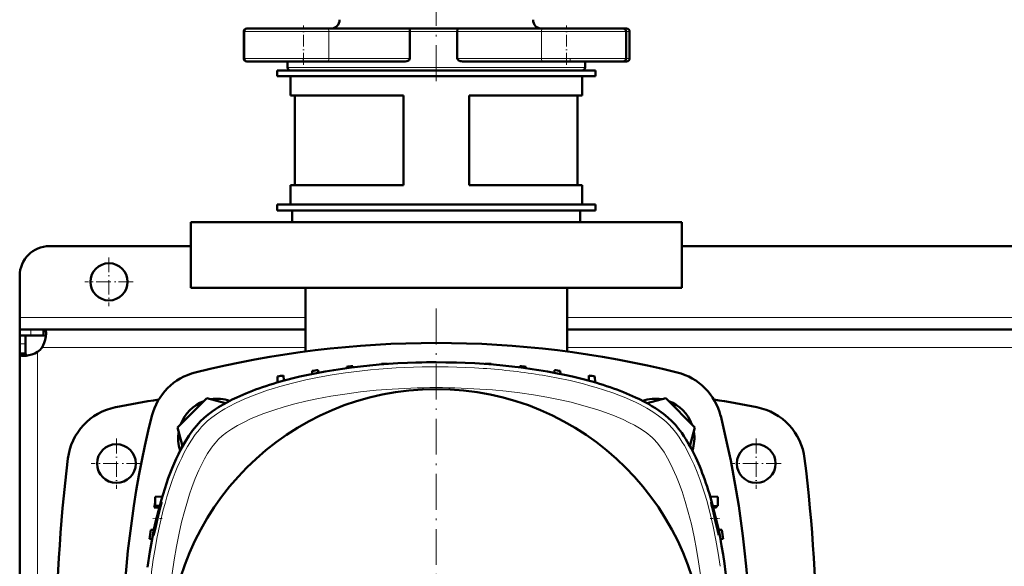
# Model space of a CAD drawing. Extents: x -1595 to 1972, y -1605 to 604.
# Tile 17 of 53: x -148 to 182, y -1089 to -906. Entities that reach past the tile are written whole.
import ezdxf

# ---------------------------------------------------------------- set-up
doc = ezdxf.new("R2010")
doc.units = 0
doc.linetypes.add('DASHDOT', pattern=[18.5, 12, -3, 0.5, -3])

msp = doc.modelspace()

# ---------------------------------------------------------------- linework, layer by layer
at = {"color": 7, "linetype": 'DASHDOT', "lineweight": 18}
for p, q in [((-8.43, -926.22), (-8.43, -883.19)), ((-8.44, -1002.63), (-8.44, -1236.63))]:
    msp.add_line(p, q, dxfattribs=at)
at = {"color": 7, "lineweight": 18}
for p, q in [((-73.14, -909.63), (-73.01, -909.63)), ((-73.01, -909.63), (-53.01, -909.63)), ((-53.01, -909.63), (-44.56, -909.63)), ((-17.28, -909.63), (-44.56, -909.63)), ((-44.56, -909.63), (-44.56, -918.63)), ((-17.28, -909.63), (-8.43, -909.63)), ((-8.43, -909.63), (-1.39, -909.63)), ((26.92, -909.63), (-1.39, -909.63)), ((26.92, -909.63), (35.37, -909.63)), ((26.92, -909.63), (26.92, -918.63)), ((35.37, -909.63), (55.37, -909.63)), ((55.37, -909.63), (56.52, -909.63)), ((-73.01, -918.63), (-73.14, -918.63)), ((-53.01, -918.63), (-73.01, -918.63)), ((-44.56, -918.63), (-53.01, -918.63)), ((-44.56, -918.63), (-17.28, -918.63)), ((-1.39, -918.63), (26.92, -918.63)), ((35.37, -918.63), (26.92, -918.63)), ((55.37, -918.63), (35.37, -918.63)), ((56.52, -918.63), (55.37, -918.63)), ((-8.43, -921.63), (-58.43, -921.63)), ((41.57, -921.63), (-8.43, -921.63)), ((-52.43, -1005.63), (-148.43, -1005.63)), ((267.57, -1005.63), (35.57, -1005.63)), ((-144.74, -1009.63), (-144.74, -1011.63)), ((-148.43, -1014.5), (-146.43, -1014.5)), ((-52.43, -1015.63), (-140.9, -1015.63)), ((267.57, -1015.63), (35.57, -1015.63)), ((-142.43, -1017.17), (-142.43, -1119.63))]:
    msp.add_line(p, q, dxfattribs=at)
at = {"color": 7, "lineweight": 50}
for p, q in [((-73.14, -909.63), (-73.14, -918.63)), ((-73.01, -909.63), (-73.01, -918.63)), ((-71.82, -908.63), (-72.14, -908.63)), ((-53.01, -908.63), (-72.01, -908.63)), ((-44.98, -908.63), (-53.01, -908.63)), ((-44.98, -908.63), (-17.41, -908.63)), ((-8.43, -908.63), (-17.41, -908.63)), ((-17.28, -909.63), (-17.28, -918.63)), ((-1.24, -908.63), (-8.43, -908.63)), ((-1.39, -909.63), (-1.39, -918.63)), ((-1.24, -908.63), (27.34, -908.63)), ((35.37, -908.63), (27.34, -908.63)), ((54.37, -908.63), (35.37, -908.63)), ((55.52, -908.63), (54.37, -908.63)), ((55.37, -909.63), (55.37, -918.63)), ((56.52, -909.63), (56.52, -918.63)), ((-72.14, -919.63), (-72.02, -919.63)), ((-72.01, -919.63), (-44.98, -919.63)), ((-58.43, -919.63), (-58.43, -921.63)), ((-18.94, -919.63), (-44.98, -919.63)), ((27.34, -919.63), (0.37, -919.63)), ((27.34, -919.63), (54.37, -919.63)), ((41.57, -919.63), (41.57, -921.63)), ((54.38, -919.63), (55.52, -919.63)), ((-61.93, -922.63), (-8.43, -922.63)), ((-61.93, -922.63), (-61.93, -924.63)), ((-57.43, -922.63), (-8.43, -922.63)), ((-8.43, -922.63), (45.07, -922.63)), ((-8.43, -922.63), (40.57, -922.63)), ((45.07, -922.63), (45.07, -924.63)), ((-61.93, -924.63), (-8.43, -924.63)), ((-57.43, -931.13), (-57.43, -924.63)), ((-8.43, -924.63), (45.07, -924.63)), ((40.57, -931.13), (40.57, -924.63)), ((-19.43, -931.13), (-57.43, -931.13)), ((-55.93, -961.13), (-55.93, -931.13)), ((-19.43, -961.13), (-19.43, -931.13)), ((40.57, -931.13), (2.57, -931.13)), ((2.57, -961.13), (2.57, -931.13)), ((39.07, -961.13), (39.07, -931.13)), ((-19.43, -961.13), (-57.43, -961.13)), ((-57.43, -967.63), (-57.43, -961.13)), ((40.57, -961.13), (2.57, -961.13)), ((40.57, -967.63), (40.57, -961.13)), ((-61.93, -967.63), (-8.43, -967.63)), ((-61.93, -967.63), (-61.93, -969.63)), ((-8.43, -967.63), (-57.43, -967.63)), ((-8.43, -967.63), (45.07, -967.63)), ((40.57, -967.63), (-8.43, -967.63)), ((45.07, -967.63), (45.07, -969.63)), ((-61.93, -969.63), (-8.43, -969.63)), ((-56.83, -973.63), (-56.83, -969.63)), ((-8.43, -969.63), (45.07, -969.63)), ((39.97, -969.63), (39.97, -973.63)), ((-90.93, -973.63), (-8.43, -973.63)), ((-90.93, -995.63), (-90.93, -973.63)), ((-8.43, -973.63), (74.07, -973.63)), ((74.07, -995.63), (74.07, -973.63)), ((-90.93, -981.63), (-138.43, -981.63)), ((229.07, -981.63), (74.07, -981.63)), ((-148.43, -1005.63), (-148.43, -991.63)), ((-8.43, -995.63), (-90.93, -995.63)), ((-52.43, -1017.03), (-52.43, -995.63)), ((74.07, -995.63), (-8.43, -995.63)), ((35.57, -1017.03), (35.57, -995.63)), ((-148.43, -1009.63), (-148.43, -1005.63)), ((-148.43, -1009.63), (-148.43, -1011.63)), ((-144.74, -1009.63), (-148.43, -1009.63)), ((-148.43, -1011.63), (-148.34, -1011.63)), ((-148.43, -1011.63), (-148.43, -1014.5)), ((-144.74, -1011.63), (-148.43, -1011.63)), ((-146.43, -1011.63), (-146.43, -1014.5)), ((-140.41, -1009.63), (-144.74, -1009.63)), ((-144.74, -1011.63), (-140.41, -1011.63)), ((-140.41, -1009.63), (-140.41, -1011.63)), ((-52.43, -1009.63), (-140.41, -1009.63)), ((267.57, -1009.63), (35.57, -1009.63)), ((-148.43, -1014.5), (-148.43, -1017.66)), ((-146.43, -1017.66), (-146.43, -1014.5)), ((-148.43, -1017.66), (-146.43, -1017.66)), ((-148.43, -1017.66), (-148.43, -1119.63)), ((-38.51, -1022.14), (-38.52, -1022.6)), ((-36.51, -1021.95), (-36.49, -1022.33)), ((-26.88, -1021.2), (-26.89, -1021.35)), ((-24.88, -1021.08), (-24.88, -1021.2)), ((-15.26, -1020.71), (-15.26, -1020.73)), ((-1.63, -1020.71), (-1.63, -1020.73)), ((7.99, -1021.08), (7.99, -1021.2)), ((9.99, -1021.2), (10, -1021.35)), ((19.62, -1021.95), (19.61, -1022.33)), ((21.62, -1022.14), (21.64, -1022.6)), ((-61.83, -1027.4), (-61.76, -1025.41)), ((-59.69, -1026.8), (-59.76, -1025.05)), ((-50.13, -1023.54), (-50.17, -1024.55)), ((-48.13, -1023.27), (-48.1, -1024.15)), ((31.24, -1023.27), (31.21, -1024.15)), ((33.24, -1023.54), (33.28, -1024.55)), ((42.81, -1026.8), (42.87, -1025.05)), ((44.94, -1027.4), (44.87, -1025.41)), ((-85.56, -1032.71), (-95.36, -1042.51)), ((-79.3, -1034.38), (-85.56, -1032.71)), ((68.69, -1032.71), (62.42, -1034.39)), ((78.49, -1042.51), (68.69, -1032.71)), ((-95.36, -1042.51), (-93.68, -1048.76)), ((76.81, -1048.78), (78.49, -1042.51)), ((-102.95, -1065.85), (-100.52, -1065.72)), ((-102.95, -1068.85), (-102.95, -1065.85)), ((83.63, -1065.72), (86.15, -1065.85)), ((86.15, -1065.85), (86.15, -1068.85)), ((-103.21, -1069.39), (-103.2, -1069.34)), ((-101.56, -1069.44), (-103.21, -1069.39)), ((-103.2, -1069.34), (-101.55, -1069.4)), ((-102.95, -1068.85), (-101.4, -1068.85)), ((84.54, -1068.93), (86.15, -1068.85)), ((84.67, -1069.44), (85.17, -1069.43)), ((-102.38, -1073.13), (-102.39, -1073.17)), ((85.21, -1073.17), (85.2, -1073.13)), ((86.16, -1077.28), (85.21, -1073.17)), ((-103.31, -1076.88), (-104.39, -1076.92)), ((87.5, -1076.92), (86.42, -1076.88)), ((-104.81, -1079.94), (-103.92, -1079.97)), ((-103.44, -1078.71), (-103.44, -1078.71)), ((87.04, -1079.97), (87.92, -1079.94))]:
    msp.add_line(p, q, dxfattribs=at)
at = {"color": 7, "linetype": 'DASHDOT', "lineweight": 18, "ltscale": 0.329999}
for p, q in [((-53.01, -920.73), (-53.01, -907.53)), ((35.37, -920.73), (35.37, -907.53))]:
    msp.add_line(p, q, dxfattribs=at)
at = {"color": 7, "linetype": 'DASHDOT', "lineweight": 18, "ltscale": 0.029999}
for p, q in [((-53.14, -919.73), (-53.14, -918.53)), ((36.52, -919.73), (36.52, -918.53))]:
    msp.add_line(p, q, dxfattribs=at)
at = {"color": 7, "linetype": 'DASHDOT', "lineweight": 18, "ltscale": 0.40625}
for p, q in [((-118.43, -985.51), (-118.43, -1001.76)), ((-110.31, -993.63), (-126.56, -993.63))]:
    msp.add_line(p, q, dxfattribs=at)
at = {"color": 7, "linetype": 'DASHDOT', "lineweight": 18, "ltscale": 0.422498}
for p, q in [((-115.93, -1046.18), (-115.93, -1063.08)), ((99.07, -1046.18), (99.07, -1063.08))]:
    msp.add_line(p, q, dxfattribs=at)
at = {"color": 7, "linetype": 'DASHDOT', "lineweight": 18, "ltscale": 0.4225}
for p, q in [((-107.48, -1054.63), (-124.38, -1054.63)), ((107.52, -1054.63), (90.62, -1054.63))]:
    msp.add_line(p, q, dxfattribs=at)
at = {"color": 7, "linetype": 'DASHDOT', "lineweight": 18, "ltscale": 0.079549}
msp.add_line((-100.54, -1073.13), (-103.72, -1073.13), dxfattribs=at)
at = {"color": 7, "linetype": 'DASHDOT', "lineweight": 18, "ltscale": 0.079409}
msp.add_line((83.66, -1073.13), (86.83, -1073.13), dxfattribs=at)
at = {"color": 7, "lineweight": 50}
for points in [[(-17.41, -908.63), (-17.4, -908.63), (-17.39, -908.64), (-17.38, -908.65), (-17.36, -908.72), (-17.31, -908.96), (-17.28, -909.63)], [(-1.24, -908.63), (-1.25, -908.63), (-1.26, -908.64), (-1.27, -908.65), (-1.3, -908.72), (-1.35, -908.96), (-1.39, -909.63)], [(-17.28, -918.63), (-17.32, -918.84), (-17.42, -919.03), (-17.57, -919.19), (-17.74, -919.32), (-18.02, -919.46), (-18.32, -919.56), (-18.94, -919.63)], [(0.37, -919.63), (-0.07, -919.6), (-0.5, -919.5), (-0.9, -919.32), (-1.08, -919.19), (-1.24, -919.03), (-1.35, -918.84), (-1.39, -918.63)], [(-139.56, -1011.05), (-139.63, -1012), (-139.85, -1013.06), (-140.21, -1014.16), (-140.52, -1014.91), (-140.9, -1015.63)], [(-140.41, -1009.63), (-140.22, -1009.65), (-140.05, -1009.71), (-139.91, -1009.8), (-139.8, -1009.94), (-139.7, -1010.11), (-139.63, -1010.33), (-139.58, -1010.66), (-139.56, -1011.05)], [(-140.41, -1011.63), (-140.07, -1011.68), (-139.81, -1011.82), (-139.64, -1012.07)], [(-147.01, -1018.51), (-147.66, -1018.45), (-147.92, -1018.38), (-148.13, -1018.27), (-148.28, -1018.13), (-148.38, -1017.96), (-148.43, -1017.66)], [(-142.43, -1017.17), (-143.38, -1017.64), (-144.36, -1018.02), (-145.33, -1018.29), (-146.25, -1018.46), (-147.01, -1018.51)], [(-146, -1018.42), (-146.24, -1018.25), (-146.39, -1018), (-146.43, -1017.66)], [(-75.44, -1032.42), (-76.98, -1033.16), (-78.56, -1033.98), (-80.07, -1034.82), (-81.58, -1035.72), (-82.65, -1036.42), (-83.7, -1037.14), (-85.08, -1038.17), (-86.39, -1039.27), (-87.64, -1040.44)], [(70.75, -1040.44), (69.37, -1039.15), (67.91, -1037.96), (66.39, -1036.84), (65.21, -1036.06), (64.02, -1035.32), (62.64, -1034.51), (61.26, -1033.76), (59.89, -1033.06), (58.55, -1032.42)], [(-87.64, -1040.44), (-89.02, -1041.92), (-90.34, -1043.57), (-91.62, -1045.37), (-92.84, -1047.3), (-93.62, -1048.64), (-94.37, -1050.03), (-95.11, -1051.5), (-95.83, -1053.02), (-97.18, -1056.14), (-98.49, -1059.54), (-99.71, -1063.09), (-100.82, -1066.75), (-101.84, -1070.52), (-102.76, -1074.37), (-103.3, -1076.82), (-103.79, -1079.3), (-104.69, -1084.32), (-105.46, -1089.42)], [(78.77, -1052.64), (78.03, -1051.09), (77.21, -1049.52), (76.37, -1048), (75.46, -1046.5), (74.77, -1045.43), (74.04, -1044.37), (73.02, -1043), (71.92, -1041.68), (70.75, -1040.44)], [(-100.85, -1067.66), (-100.94, -1067.9), (-101.27, -1068.9), (-101.79, -1070.74), (-102.38, -1073.13)], [(-102.08, -1073.13), (-101.19, -1069.39), (-101.03, -1068.72)], [(-100.83, -1067.8), (-100.81, -1067.64), (-100.81, -1067.63), (-100.82, -1067.62), (-100.82, -1067.62), (-100.82, -1067.62)], [(83.93, -1067.67), (83.93, -1067.64), (83.93, -1067.63), (83.93, -1067.62), (83.93, -1067.62), (83.93, -1067.62)], [(83.93, -1067.62), (83.93, -1067.62), (83.94, -1067.62), (83.94, -1067.63), (83.95, -1067.64), (84.01, -1067.78)], [(85.2, -1073.13), (84.48, -1070.11), (84.08, -1068.45), (83.95, -1067.83), (83.93, -1067.67)], [(84.31, -1068.68), (84.99, -1071.07), (85.5, -1073.13)], [(-103.44, -1078.71), (-103.43, -1078.7), (-103.42, -1078.69), (-103.39, -1078.6), (-103.21, -1077.95), (-102.8, -1076.2), (-102.08, -1073.13)], [(85.5, -1073.13), (85.95, -1075.18), (86.32, -1077.03), (86.54, -1078.41), (86.56, -1078.66), (86.56, -1078.69), (86.56, -1078.7)], [(-103.42, -1078.34), (-103.45, -1078.67), (-103.45, -1078.7), (-103.44, -1078.71), (-103.44, -1078.71), (-103.44, -1078.71), (-103.44, -1078.71)], [(86.55, -1078.71), (86.55, -1078.71), (86.55, -1078.71), (86.53, -1078.67), (86.44, -1078.38)]]:
    msp.add_lwpolyline(points, dxfattribs=at)
at = {"color": 7, "lineweight": 18}
for points in [[(-86.56, -1041.51), (-85.29, -1040.32), (-83.87, -1039.16), (-82.33, -1038.04), (-80.66, -1036.95), (-79.49, -1036.25), (-78.28, -1035.56), (-75.73, -1034.24), (-73.03, -1033), (-70.51, -1031.96), (-67.9, -1030.97), (-65.21, -1030.05), (-63.14, -1029.39), (-61.04, -1028.76), (-56.72, -1027.6), (-52.29, -1026.56), (-47.76, -1025.64), (-43.39, -1024.87), (-38.95, -1024.2)], [(27.31, -1025), (31.97, -1025.85), (36.54, -1026.81), (41, -1027.9), (43.18, -1028.49), (45.33, -1029.11), (48.14, -1029.98), (50.87, -1030.92), (53.52, -1031.92), (55.23, -1032.61), (56.89, -1033.33), (58.49, -1034.08), (60.05, -1034.85), (62.27, -1036.05), (64.36, -1037.32), (66.29, -1038.64), (68.04, -1040.01), (68.88, -1040.76), (69.68, -1041.51)], [(-81.61, -1046.46), (-80.41, -1045.36), (-78.99, -1044.25), (-77.2, -1043.04), (-75.23, -1041.87), (-73.92, -1041.17), (-72.56, -1040.49), (-71.05, -1039.78), (-69.5, -1039.1), (-66.37, -1037.87), (-62.99, -1036.68), (-59.51, -1035.6), (-55.93, -1034.62), (-52.27, -1033.73), (-48.55, -1032.92), (-43.89, -1032.05), (-39.16, -1031.3), (-33.91, -1030.61), (-28.61, -1030.05), (-23.27, -1029.64)], [(10.41, -1029.94), (15.05, -1030.38), (19.66, -1030.93), (24.23, -1031.59), (28.75, -1032.36), (33.2, -1033.24), (36.84, -1034.07), (40.41, -1034.98), (43.91, -1035.99), (46.22, -1036.72), (48.47, -1037.49), (51.49, -1038.64), (54.38, -1039.88), (56.32, -1040.8), (58.16, -1041.77), (59.89, -1042.77)], [(-103.07, -1083.88), (-102.23, -1079.22), (-101.26, -1074.65), (-100.18, -1070.19), (-99.59, -1068.01), (-98.97, -1065.86), (-98.09, -1063.05), (-97.15, -1060.31), (-96.16, -1057.67), (-95.46, -1055.96), (-94.74, -1054.3), (-94, -1052.69), (-93.23, -1051.14), (-92.02, -1048.91), (-90.75, -1046.83), (-89.43, -1044.9), (-88.06, -1043.15), (-87.32, -1042.3), (-86.56, -1041.51)], [(69.68, -1041.51), (70.86, -1042.79), (72.02, -1044.2), (73.15, -1045.75), (74.24, -1047.41), (74.94, -1048.58), (75.63, -1049.79), (76.94, -1052.35), (78.19, -1055.05), (79.23, -1057.56), (80.22, -1060.17), (81.14, -1062.86), (81.8, -1064.93), (82.43, -1067.04), (83.59, -1071.35), (84.63, -1075.78), (85.55, -1080.31), (86.32, -1084.69), (86.99, -1089.13)], [(59.89, -1042.77), (61.73, -1043.99), (62.62, -1044.64), (63.43, -1045.29), (64.11, -1045.88), (64.73, -1046.46)], [(-85.3, -1051.3), (-84.09, -1049.45), (-83.44, -1048.57), (-82.79, -1047.76), (-82.2, -1047.08), (-81.61, -1046.46)], [(64.73, -1046.46), (65.83, -1047.67), (66.94, -1049.09), (68.14, -1050.87), (69.3, -1052.82), (70.52, -1055.14), (71.66, -1057.59)], [(-98.13, -1100.78), (-97.69, -1096.14), (-97.14, -1091.53), (-96.48, -1086.96), (-95.72, -1082.44), (-94.83, -1077.98), (-94.01, -1074.35), (-93.09, -1070.78), (-92.09, -1067.28), (-91.36, -1064.97), (-90.58, -1062.71), (-89.43, -1059.7), (-88.19, -1056.81), (-87.27, -1054.87), (-86.31, -1053.03), (-85.3, -1051.3)], [(71.66, -1057.59), (72.32, -1059.15), (72.96, -1060.74), (74.15, -1064.02), (75.24, -1067.42), (76.24, -1070.91), (77.29, -1075.04), (78.21, -1079.26), (79.01, -1083.44), (79.71, -1087.67), (80.31, -1091.94), (80.91, -1097.13), (81.38, -1102.35), (81.7, -1107.18), (81.91, -1112.03), (82.02, -1116.89), (82.03, -1121.76), (81.93, -1126.61)]]:
    msp.add_lwpolyline(points, dxfattribs=at)
at = {"color": 7, "lineweight": 50}
for centre, radius in [((-118.43, -993.63), 6.25), ((-8.44, -1119.63), 90), ((-115.93, -1054.63), 6.5), ((99.07, -1054.63), 6.5)]:
    msp.add_circle(centre, radius, dxfattribs=at)
for centre, radius, start, end in [((-43.93, -905.63), 3, 270, 0), ((27.07, -905.63), 3, 180, 270), ((-72.14, -909.63), 1, 90, 180), ((-72.01, -909.63), 1, 90, 180), ((54.37, -909.63), 1, 0, 90), ((55.52, -909.63), 1, 0, 90), ((-72.14, -918.63), 1, 180, 270), ((-72.01, -918.63), 1, 180, 270), ((54.37, -918.63), 1, 270, 360), ((55.52, -918.63), 1, 270, 360), ((-57.43, -921.63), 1, 180, 270), ((40.57, -921.63), 1, 270, 0), ((-138.43, -991.63), 10, 90, 180), ((-146.56, -1011.51), 7, 306.0861, 323.9183), ((-8.43, -1349.25), 335.12, 76.0141, 103.9859), ((-8.44, -1320.63), 300, 95.3674, 95.7512), ((-8.44, -1320.63), 300, 93.1409, 93.5235), ((-8.44, -1320.63), 300, 90.9192, 91.3012), ((-8.44, -1320.63), 300, 88.6988, 89.0808), ((-8.44, -1320.63), 300, 86.4765, 86.8591), ((-8.44, -1320.63), 300, 84.2488, 84.6326), ((-84.59, -1043.47), 20, 103.9859, 166.0141), ((-8.44, -1320.63), 300, 99.8484, 100.2363), ((-8.44, -1320.63), 300, 97.602, 97.9876), ((-8.44, -1320.63), 300, 82.0124, 82.398), ((-8.44, -1320.63), 300, 79.7637, 80.1516), ((67.72, -1043.47), 20, 13.9859, 76.0141), ((-8.43, -1590.88), 565.5, 99.4938, 100.9844), ((-81.97, -1046.09), 13.2, 110.38, 159.62), ((-81.97, -1046.09), 13.2, 71.5125, 99.62), ((65.1, -1046.09), 13.2, 80.38, 108.5343), ((65.1, -1046.09), 13.2, 20.38, 69.62), ((-8.43, -1590.88), 565.5, 79.0156, 80.5062), ((-112.38, -1055.38), 20, 100.9844, 173.0365), ((221.18, -1119.63), 335.12, 166.0141, 193.9859), ((-238.05, -1119.63), 335.12, 346.0141, 13.9859), ((95.51, -1055.38), 20, 6.9635, 79.0156), ((-81.97, -1046.09), 13.2, 170.38, 198.4658), ((65.1, -1046.09), 13.2, 341.444, 9.62), ((413.72, -1119.63), 550, 173.0365, 186.9635), ((-430.58, -1119.63), 550, 353.0365, 6.9635), ((192.56, -1119.63), 300, 170.0727, 170.3496), ((-120.46, -1063.98), 20, 346.2776, 348.9768), ((-100.77, -1067.68), 0.0789, 126.8724, 163.6391), ((69.47, -1073.09), 15.48, 16.5335, 20.0564), ((85.14, -1068.43), 1, 272, 334.7073), ((-24.78, -1091.54), 79.76, 166.6801, 169.6521), ((192.56, -1119.63), 300, 171.8143, 172.398), ((-77.16, -1082.01), 26.51, 169.5882, 172.0589), ((121.9, -1069.04), 36.67, 192.9799, 194.7608), ((-209.44, -1119.63), 300, 7.602, 8.1857), ((86.55, -1078.7), 0.0068, 280.5937, 347.6523)]:
    msp.add_arc(centre, radius, start, end, dxfattribs=at)
at = {"color": 7, "lineweight": 18}
for centre, major_axis, ratio, start_param, end_param in [((-44.98, -909.63), (0, -1), 0.422618, 1.570796, 3.141593), ((27.34, -909.63), (0, -1), 0.422618, 3.141593, 4.712389), ((-44.98, -918.63), (0, -1), 0.422618, 0, 1.570796), ((27.34, -918.63), (0, 1), 0.422618, 1.570796, 3.141593), ((-8.46, -1051.51), (83.23, 0.01), 0.352744, 1.380583, 1.945852), ((-8.24, -1051.27), (82.84, -0.08), 0.351398, 1.127543, 1.382617), ((-8.46, -1057.06), (79.94, 0.01), 0.349164, 1.332486, 1.757153), ((-76.81, -1119.43), (-0.08, -82.84), 0.351398, 4.269136, 4.52421)]:
    msp.add_ellipse(centre, major_axis=major_axis, ratio=ratio, start_param=start_param, end_param=end_param, dxfattribs=at)
at = {"color": 7, "lineweight": 50}
for centre, major_axis, ratio, start_param, end_param in [((-6.9, -1052.07), (86.66, -0.65), 0.36274, 1.591335, 2.189042), ((-10.01, -1052.08), (86.68, 0.66), 0.362703, 0.952302, 1.549968), ((1.72, -1053.88), (94.64, -3.02), 0.351803, 2.250394, 2.535), ((-18.48, -1053.83), (94.51, 2.98), 0.351815, 0.60704, 0.891907), ((57.31, -1129.79), (-3.02, -94.64), 0.351803, 2.250394, 2.535), ((59.11, -1121.18), (-0.65, -86.66), 0.36274, 1.591334, 2.189042)]:
    msp.add_ellipse(centre, major_axis=major_axis, ratio=ratio, start_param=start_param, end_param=end_param, dxfattribs=at)

doc.saveas('drawing.dxf')
